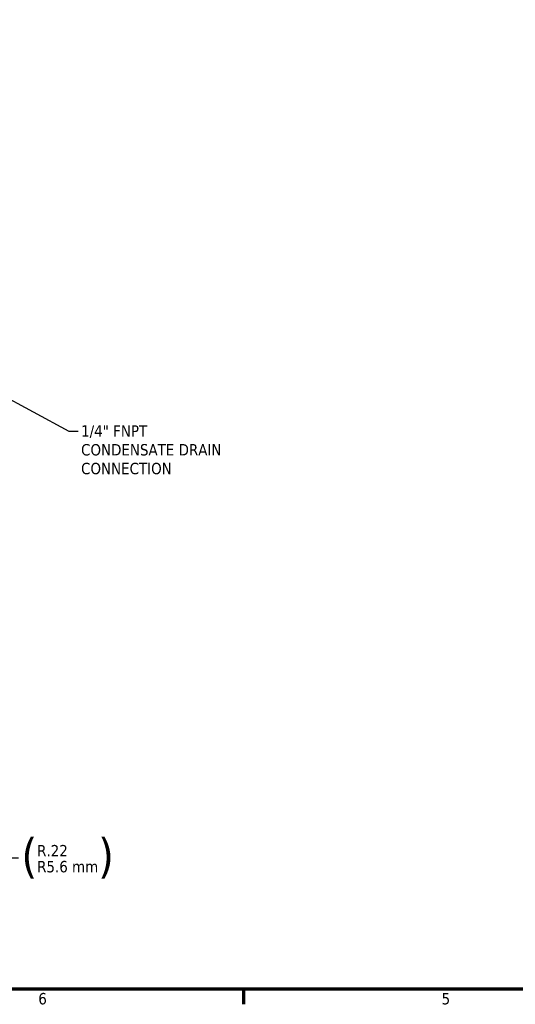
# Model space of a CAD drawing. Header units: inches. Extents: x 1 to 203, y 4 to 128.
# Tile 11 of 66: x 62 to 94, y 5 to 67. Entities that reach past the tile are written whole.
import ezdxf

# ---------------------------------------------------------------- set-up
doc = ezdxf.new("R2010")
doc.units = ezdxf.units.IN
doc.header["$LTSCALE"] = 6
doc.header["$MEASUREMENT"] = 0
for name, color, linetype, lineweight in [('Border (ANSI)', 7, 'Continuous', 70), ('Dimension (ANSI)', 7, 'Continuous', 25), ('Symbol (ANSI)', 7, 'Continuous', 25)]:
    doc.layers.add(name, color=color, linetype=linetype, lineweight=lineweight)
doc.styles.add('Dimension Text', font='tahoma.ttf')
doc.styles.add('Note Text (ANSI)', font='tahoma.ttf')
doc.dimstyles.new('Default (ANSI)$7', dxfattribs={"dimscale": 6, "dimtxt": 0.12, "dimasz": 0.098425, "dimexe": 0.125, "dimexo": 0.0625, "dimgap": 0.031496, "dimtad": 0, "dimtih": 1, "dimtoh": 1, "dimrnd": 1e-08, "dimzin": 4, "dimdsep": 46, "dimtxsty": 'Note Text (ANSI)', "dimcen": 0.09, "dimdle": 0.393701, "dimclrd": 256, "dimclre": 256, "dimclrt": 256, "dimadec": 0, "dimazin": 1, "dimtfac": 1, "dimtofl": 0, "dimtmove": 0, "dimatfit": 3, "dimfxl": 1, "dimtolj": 1, "dimtzin": 4, "dimlwd": -1, "dimlwe": -1, "dimarcsym": 0})
doc.dimstyles.new('Dual Dimension', dxfattribs={"dimscale": 6, "dimtxt": 0.12, "dimasz": 0.098425, "dimexe": 0.125, "dimexo": 0.0625, "dimgap": 0.031496, "dimtad": 0, "dimtih": 1, "dimtoh": 1, "dimrnd": 1e-08, "dimzin": 4, "dimdsep": 46, "dimtxsty": 'Dimension Text', "dimcen": 0.09, "dimdle": 0.393701, "dimclrd": 256, "dimclre": 256, "dimclrt": 256, "dimadec": 0, "dimazin": 1, "dimtfac": 1, "dimtofl": 0, "dimtmove": 0, "dimatfit": 3, "dimfxl": 1, "dimtolj": 1, "dimtzin": 4, "dimlwd": -1, "dimlwe": -1, "dimarcsym": 0})

# ---------------------------------------------------------------- blocks, each defined once
blk = doc.blocks.new('Borders Default Border')
at = {"layer": 'Border (ANSI)'}
blk.add_line((12.75, 1), (12.75, 0.84), dxfattribs=at)
at = {"layer": 'Border (ANSI)', "flags": 128}
blk.add_lwpolyline([(0.5, 1), (0.5, 21), (33.5, 21), (33.5, 1), (0.5, 1)], dxfattribs=at)
at = {"layer": 'Border (ANSI)', "char_height": 0.12, "attachment_point": 7, "style": 'Dimension Text'}
for s, insert in [('6', (10.587, 0.837)), ('5', (14.84, 0.837))]:
    blk.add_mtext(s, dxfattribs=dict(at, insert=insert))
blk = doc.blocks.new('*D16')
at = {"layer": 'Defpoints', "color": 0, "transparency": 16777216}
for p in [(58.141, 18.731), (58.277, 18.56)]:
    blk.add_point(p, dxfattribs=at)
at = {"layer": 'Dimension (ANSI)', "transparency": 16777216}
for p, q in [((61.684, 14.268), (58.644, 18.097)), ((62.275, 14.268), (61.684, 14.268))]:
    blk.add_line(p, q, dxfattribs=at)
blk.add_solid([(58.722, 18.159), (58.567, 18.036), (58.277, 18.56)], dxfattribs=at)
at = {"layer": 'Dimension (ANSI)', "transparency": 16777216, "insert": (65.381, 14.268), "char_height": 0.72, "attachment_point": 5, "style": 'Dimension Text'}
blk.add_mtext('\\A1;{\\H3.0x;(}\\SR.22^ R5.6 mm;{\\H3.0x;)}', dxfattribs=at)

msp = doc.modelspace()

# ---------------------------------------------------------------- block references
at = {"xscale": 6, "yscale": 6, "zscale": 6}
msp.add_blockref('Borders Default Border', (0, 0), dxfattribs=at)

# ---------------------------------------------------------------- texts
at = {"layer": 'Symbol (ANSI)', "insert": (66.23, 41.641), "char_height": 0.72, "width": 9.34308, "attachment_point": 1, "line_spacing_factor": 0.987884, "style": 'Note Text (ANSI)'}
msp.add_mtext('\\fTahoma|b0|i0;1/4" FNPT\\P\\fTahoma|b0|i0;CONDENSATE DRAIN\\P\\fTahoma|b0|i0;CONNECTION', dxfattribs=at)

# ---------------------------------------------------------------- dimensions: what is measured, and where the dimension line sits
at = {"layer": 'Dimension (ANSI)'}
dim = msp.add_radius_dim(center=(58.141, 18.731), mpoint=(58.277, 18.56), text='{\\H3.0x;(}\\S<>^ R5.6 mm;{\\H3.0x;)}', dimstyle='Dual Dimension', override={"dimgap": 0.031496, "dimdec": 2, "dimlfac": 1, "dimpost": '\\X', "dimcen": 0, "dimtol": 0, "dimlim": 0, "dimtp": 0, "dimtm": 0, "dimtdec": 2}, dxfattribs=at)
dim.commit()
dim.dimension.update_dxf_attribs({"geometry": '*D16', "text_midpoint": (65.381, 14.268), "dimtype": 164})

# ---------------------------------------------------------------- leaders
at = {"layer": 'Symbol (ANSI)', "annotation_type": 0, "has_hookline": 1, "hookline_direction": 0, "text_width": 9.239}
msp.add_leader([(60.11, 44.151), (65.451, 41.281), (66.041, 41.281)], dimstyle='Default (ANSI)$7', override={"dimtad": 0}, dxfattribs=at)

doc.saveas('drawing.dxf')
